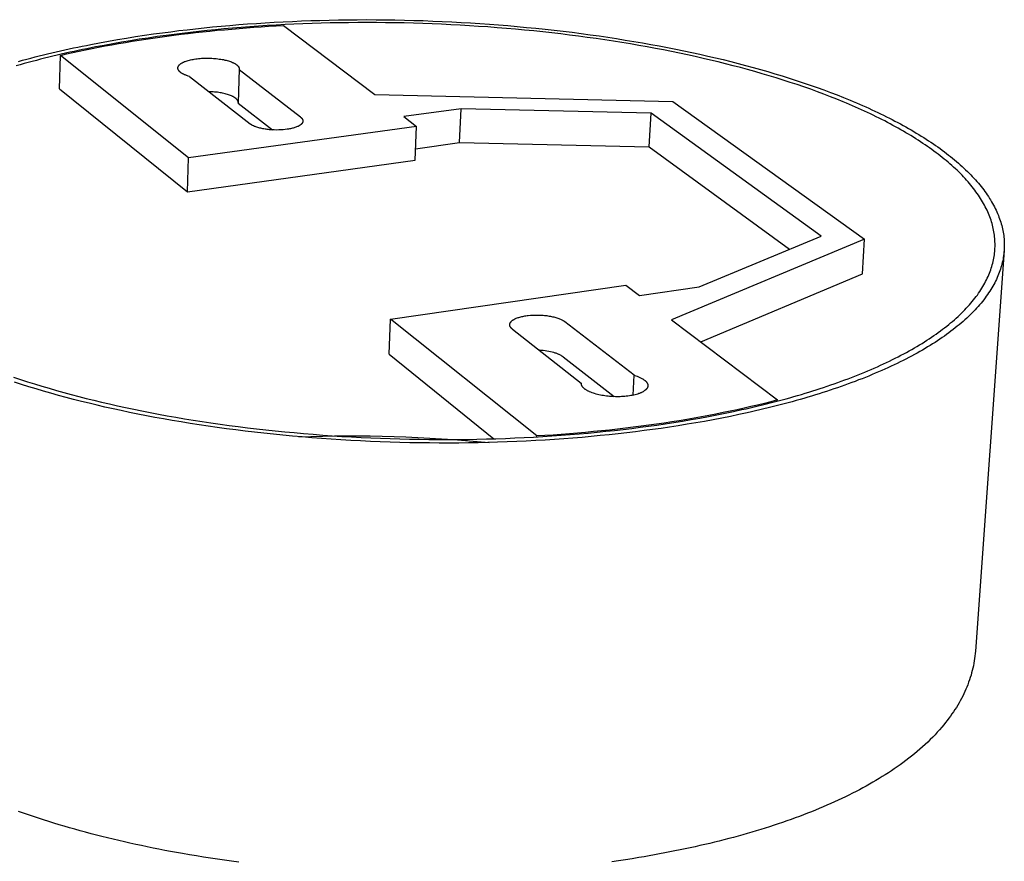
# Model space of a CAD drawing. Extents: x 4943 to 6465, y 1900 to 2987.
# Tile 25 of 25: x 6159 to 6268, y 2812 to 2905. Entities that reach past the tile are written whole.
import ezdxf

# ---------------------------------------------------------------- set-up
doc = ezdxf.new("R2010")
doc.units = 0
doc.layers.add('MAKE2D$VISIBLE$CURVAS', color=7, linetype='CONTINUOUS')

msp = doc.modelspace()

# ---------------------------------------------------------------- linework, layer by layer
at = {"layer": 'MAKE2D$VISIBLE$CURVAS', "color": 8}
for p, q in [((6188.45, 2904.72), (6198.53, 2897.07)), ((6163.72, 2897.72), (6163.8, 2901.41)), ((6177.96, 2890.1), (6163.8, 2901.41)), ((6183.57, 2899.88), (6183.46, 2896.18)), ((6178.07, 2899.08), (6184.77, 2893.83)), ((6183.57, 2899.83), (6183.57, 2899.82)), ((6190.32, 2894.6), (6183.57, 2899.82)), ((6183.57, 2899.82), (6183.57, 2899.82)), ((6163.72, 2897.72), (6177.85, 2886.32)), ((6198.53, 2897.07), (6231.47, 2896.33)), ((6183.45, 2896.12), (6183.46, 2896.18)), ((6183.45, 2896.12), (6187.22, 2893.18)), ((6208.07, 2895.52), (6201.73, 2894.64)), ((6207.91, 2891.78), (6208.07, 2895.52)), ((6229.06, 2895.04), (6208.07, 2895.52)), ((6231.47, 2896.33), (6252.64, 2881.11)), ((6201.73, 2894.64), (6203.14, 2893.57)), ((6228.86, 2891.3), (6229.06, 2895.04)), ((6247.85, 2881.44), (6229.06, 2895.04)), ((6203.14, 2893.57), (6177.96, 2890.1)), ((6202.99, 2889.83), (6203.14, 2893.57)), ((6203.04, 2891.1), (6207.91, 2891.78)), ((6207.91, 2891.78), (6228.86, 2891.3)), ((6228.86, 2891.3), (6244.36, 2879.99)), ((6177.85, 2886.32), (6177.96, 2890.1)), ((6177.85, 2886.32), (6202.99, 2889.83)), ((6234.37, 2875.83), (6247.85, 2881.44)), ((6252.64, 2881.11), (6231.33, 2872.19)), ((6252.4, 2877.28), (6252.64, 2881.11)), ((6234.55, 2869.75), (6252.4, 2877.28)), ((6200.27, 2872.27), (6226.26, 2876.03)), ((6226.26, 2876.03), (6227.79, 2874.87)), ((6227.79, 2874.87), (6234.37, 2875.83)), ((6200.11, 2868.38), (6200.27, 2872.27)), ((6216.43, 2859.35), (6200.27, 2872.27)), ((6227.2, 2866.06), (6219.54, 2871.98)), ((6231.33, 2872.19), (6243.01, 2863.33)), ((6213.76, 2871.14), (6221.35, 2865.19)), ((6200.11, 2868.38), (6211.69, 2859.05)), ((6219.35, 2868.09), (6224.98, 2863.7)), ((6221.35, 2865.19), (6221.35, 2865.16)), ((6227.08, 2863.86), (6227.2, 2866.06)), ((6243, 2863.2), (6243.01, 2863.33)), ((6216.42, 2859.25), (6216.43, 2859.35))]:
    msp.add_line(p, q, dxfattribs=at)
at = {"layer": 'MAKE2D$VISIBLE$CURVAS', "color": 35}
msp.add_line((6268.06, 2879.84), (6264.88, 2835.57), dxfattribs=at)
for points in [[(6175.09, 2903.91), (6175.99, 2904.03), (6176.9, 2904.15), (6177.82, 2904.25), (6178.74, 2904.36), (6179.68, 2904.46), (6180.62, 2904.55), (6181.57, 2904.64), (6182.53, 2904.73), (6183.5, 2904.81), (6184.47, 2904.88), (6185.45, 2904.95), (6186.44, 2905.01), (6187.43, 2905.07), (6188.43, 2905.13), (6189.44, 2905.17), (6190.45, 2905.22), (6191.46, 2905.25), (6192.48, 2905.28), (6193.5, 2905.31), (6194.53, 2905.33), (6195.56, 2905.34), (6196.6, 2905.35), (6197.63, 2905.36), (6198.67, 2905.35), (6199.71, 2905.34), (6200.76, 2905.33), (6201.8, 2905.31), (6202.85, 2905.28), (6203.89, 2905.25), (6204.94, 2905.21), (6205.98, 2905.17), (6207.03, 2905.12), (6208.07, 2905.06), (6209.11, 2905), (6210.15, 2904.93), (6211.19, 2904.86), (6212.22, 2904.78), (6213.25, 2904.7), (6214.28, 2904.61), (6215.3, 2904.51), (6216.32, 2904.41), (6217.34, 2904.31), (6218.35, 2904.2), (6219.36, 2904.08), (6220.35, 2903.96), (6221.35, 2903.83), (6222.33, 2903.7), (6223.32, 2903.56), (6224.29, 2903.41), (6225.25, 2903.27), (6226.21, 2903.11), (6227.16, 2902.96), (6228.11, 2902.79), (6229.04, 2902.63), (6229.96, 2902.46), (6230.88, 2902.28), (6231.79, 2902.1), (6232.68, 2901.92), (6233.57, 2901.73), (6234.45, 2901.54), (6235.31, 2901.34), (6236.17, 2901.14), (6237.01, 2900.94), (6237.85, 2900.73), (6238.68, 2900.52), (6239.5, 2900.31), (6240.32, 2900.08), (6241.13, 2899.86), (6241.94, 2899.63), (6242.74, 2899.39), (6243.53, 2899.15), (6244.32, 2898.9), (6245.1, 2898.65), (6245.87, 2898.39), (6246.64, 2898.13), (6247.39, 2897.87), (6248.14, 2897.59), (6248.88, 2897.32), (6249.61, 2897.04), (6250.33, 2896.75), (6250.69, 2896.61), (6251.04, 2896.46), (6251.39, 2896.32), (6251.74, 2896.17), (6252.08, 2896.02), (6252.43, 2895.87), (6252.77, 2895.72), (6253.1, 2895.57), (6253.44, 2895.41), (6253.77, 2895.26), (6254.1, 2895.11), (6254.42, 2894.95), (6254.75, 2894.79), (6255.06, 2894.63), (6255.38, 2894.48), (6255.69, 2894.32), (6256, 2894.15), (6256.31, 2893.99), (6256.61, 2893.83), (6256.91, 2893.67), (6257.21, 2893.5), (6257.5, 2893.34), (6257.79, 2893.17), (6258.08, 2893), (6258.36, 2892.83), (6258.64, 2892.66), (6258.91, 2892.5), (6259.19, 2892.32), (6259.45, 2892.15), (6259.72, 2891.98), (6259.98, 2891.81), (6260.24, 2891.63), (6260.49, 2891.46), (6260.74, 2891.29), (6260.98, 2891.11), (6261.23, 2890.93), (6261.46, 2890.76), (6261.7, 2890.58), (6261.93, 2890.4), (6262.15, 2890.22), (6262.37, 2890.04), (6262.59, 2889.86), (6262.81, 2889.68), (6263.02, 2889.5), (6263.22, 2889.32), (6263.42, 2889.14), (6263.62, 2888.96), (6263.81, 2888.77), (6264, 2888.59), (6264.19, 2888.41), (6264.37, 2888.22), (6264.54, 2888.04), (6264.72, 2887.85), (6264.88, 2887.67), (6265.05, 2887.48), (6265.21, 2887.3), (6265.36, 2887.11), (6265.51, 2886.92), (6265.66, 2886.74), (6265.8, 2886.55), (6265.94, 2886.36), (6266.07, 2886.18), (6266.2, 2885.99), (6266.33, 2885.8), (6266.45, 2885.61), (6266.57, 2885.43), (6266.68, 2885.24), (6266.79, 2885.05), (6266.89, 2884.86), (6266.99, 2884.67), (6267.08, 2884.49), (6267.17, 2884.3), (6267.26, 2884.11), (6267.34, 2883.92), (6267.42, 2883.73), (6267.49, 2883.55), (6267.56, 2883.36), (6267.62, 2883.17), (6267.68, 2882.98), (6267.74, 2882.8), (6267.79, 2882.61), (6267.84, 2882.42), (6267.88, 2882.24), (6267.92, 2882.05), (6267.95, 2881.86), (6267.98, 2881.68), (6268.01, 2881.49), (6268.03, 2881.31), (6268.05, 2881.12), (6268.06, 2880.94), (6268.07, 2880.75), (6268.08, 2880.57), (6268.08, 2880.38), (6268.08, 2880.2), (6268.07, 2880.02), (6268.06, 2879.84)], [(6267.04, 2879.91), (6267.05, 2880.09), (6267.06, 2880.27), (6267.06, 2880.45), (6267.06, 2880.63), (6267.05, 2880.81), (6267.04, 2880.99), (6267.03, 2881.17), (6267.01, 2881.36), (6266.99, 2881.54), (6266.97, 2881.72), (6266.94, 2881.91), (6266.9, 2882.09), (6266.86, 2882.27), (6266.82, 2882.46), (6266.78, 2882.64), (6266.72, 2882.82), (6266.67, 2883.01), (6266.61, 2883.19), (6266.55, 2883.38), (6266.48, 2883.56), (6266.41, 2883.75), (6266.33, 2883.93), (6266.25, 2884.12), (6266.17, 2884.3), (6266.08, 2884.49), (6265.98, 2884.67), (6265.89, 2884.86), (6265.79, 2885.04), (6265.68, 2885.23), (6265.57, 2885.41), (6265.45, 2885.6), (6265.34, 2885.78), (6265.21, 2885.97), (6265.09, 2886.15), (6264.95, 2886.33), (6264.82, 2886.52), (6264.68, 2886.7), (6264.53, 2886.89), (6264.38, 2887.07), (6264.23, 2887.25), (6264.08, 2887.43), (6263.91, 2887.62), (6263.75, 2887.8), (6263.58, 2887.98), (6263.41, 2888.16), (6263.23, 2888.34), (6263.05, 2888.53), (6262.86, 2888.71), (6262.67, 2888.89), (6262.47, 2889.07), (6262.28, 2889.24), (6262.07, 2889.42), (6261.87, 2889.6), (6261.66, 2889.78), (6261.44, 2889.96), (6261.22, 2890.13), (6261, 2890.31), (6260.78, 2890.48), (6260.55, 2890.66), (6260.31, 2890.83), (6260.07, 2891.01), (6259.83, 2891.18), (6259.59, 2891.35), (6259.34, 2891.52), (6259.08, 2891.69), (6258.83, 2891.86), (6258.57, 2892.03), (6258.3, 2892.2), (6258.04, 2892.37), (6257.77, 2892.54), (6257.49, 2892.7), (6257.21, 2892.87), (6256.93, 2893.03), (6256.65, 2893.2), (6256.36, 2893.36), (6256.07, 2893.52), (6255.77, 2893.68), (6255.47, 2893.84), (6255.17, 2894), (6254.87, 2894.16), (6254.56, 2894.32), (6254.25, 2894.48), (6253.93, 2894.63), (6253.61, 2894.79), (6253.29, 2894.94), (6252.97, 2895.09), (6252.64, 2895.24), (6252.32, 2895.39), (6251.98, 2895.54), (6251.65, 2895.69), (6251.31, 2895.84), (6250.97, 2895.99), (6250.63, 2896.13), (6250.28, 2896.28), (6249.58, 2896.56), (6248.88, 2896.84), (6248.16, 2897.12), (6247.43, 2897.39), (6246.69, 2897.66), (6245.95, 2897.92), (6245.19, 2898.18), (6244.43, 2898.43), (6243.66, 2898.68), (6242.89, 2898.92), (6242.11, 2899.16), (6241.32, 2899.39), (6240.52, 2899.62), (6239.72, 2899.84), (6238.92, 2900.06), (6238.11, 2900.27), (6237.29, 2900.48), (6236.47, 2900.68), (6235.64, 2900.88), (6234.8, 2901.08), (6233.94, 2901.27), (6233.08, 2901.46), (6232.21, 2901.65), (6231.32, 2901.83), (6230.43, 2902.01), (6229.53, 2902.18), (6228.62, 2902.35), (6227.7, 2902.51), (6226.77, 2902.67), (6225.83, 2902.83), (6224.89, 2902.98), (6223.94, 2903.12), (6222.98, 2903.26), (6222.01, 2903.4), (6221.04, 2903.53), (6220.06, 2903.66), (6219.08, 2903.78), (6218.09, 2903.89), (6217.09, 2904), (6216.09, 2904.11), (6215.09, 2904.21), (6214.08, 2904.3), (6213.07, 2904.39), (6212.05, 2904.47), (6211.03, 2904.55), (6210.01, 2904.62), (6208.99, 2904.69), (6207.96, 2904.75), (6206.93, 2904.8), (6205.91, 2904.85), (6204.88, 2904.89), (6203.85, 2904.93), (6202.82, 2904.96), (6201.79, 2904.99), (6200.76, 2905.01), (6199.73, 2905.02), (6198.71, 2905.03), (6197.68, 2905.03), (6196.66, 2905.03), (6195.64, 2905.02), (6194.63, 2905.01), (6193.62, 2904.99), (6192.61, 2904.96), (6191.6, 2904.93), (6190.6, 2904.9), (6189.61, 2904.85), (6188.62, 2904.81), (6187.64, 2904.75), (6186.66, 2904.7), (6185.68, 2904.63), (6184.72, 2904.56), (6183.76, 2904.49), (6182.81, 2904.41), (6181.86, 2904.33), (6180.93, 2904.24), (6180, 2904.15), (6179.08, 2904.05), (6178.16, 2903.95), (6177.26, 2903.84), (6176.36, 2903.73), (6175.48, 2903.61)], [(6175.48, 2903.61), (6174.49, 2903.48), (6173.51, 2903.33), (6172.52, 2903.19), (6171.55, 2903.03), (6170.57, 2902.87), (6169.6, 2902.7), (6168.64, 2902.52), (6167.68, 2902.34), (6167.2, 2902.24), (6166.72, 2902.15), (6166.25, 2902.05), (6165.78, 2901.95), (6165.31, 2901.85), (6164.84, 2901.75), (6164.37, 2901.64), (6163.9, 2901.53), (6163.44, 2901.43), (6162.98, 2901.32), (6162.52, 2901.2), (6162.06, 2901.09), (6161.61, 2900.98), (6161.15, 2900.86), (6160.7, 2900.74), (6160.26, 2900.62), (6159.81, 2900.5), (6159.37, 2900.38), (6158.93, 2900.25)], [(6159.18, 2900.75), (6159.63, 2900.88), (6160.08, 2901), (6160.54, 2901.12), (6161, 2901.24), (6161.46, 2901.36), (6161.93, 2901.47), (6162.39, 2901.58), (6162.86, 2901.7), (6163.33, 2901.81), (6163.8, 2901.91), (6164.28, 2902.02), (6164.76, 2902.12), (6165.24, 2902.23), (6165.72, 2902.33), (6166.2, 2902.43), (6166.68, 2902.52), (6167.17, 2902.62), (6168.14, 2902.81), (6169.12, 2902.99), (6170.11, 2903.16), (6171.1, 2903.32), (6172.09, 2903.48), (6173.09, 2903.63), (6174.09, 2903.78), (6175.09, 2903.91)], [(6230.61, 2860.69), (6231.58, 2860.84), (6232.54, 2861), (6233.49, 2861.16), (6234.44, 2861.33), (6235.39, 2861.5), (6236.32, 2861.68), (6237.25, 2861.87), (6238.18, 2862.06), (6239.09, 2862.26), (6239.55, 2862.36), (6240, 2862.46), (6240.45, 2862.57), (6240.9, 2862.67), (6241.35, 2862.78), (6241.79, 2862.89), (6242.23, 2863), (6242.67, 2863.12), (6243.1, 2863.23), (6243.54, 2863.35), (6243.97, 2863.46), (6244.4, 2863.58), (6244.82, 2863.7), (6245.25, 2863.83), (6245.66, 2863.95), (6246.08, 2864.07), (6246.5, 2864.2), (6246.91, 2864.33), (6247.31, 2864.46), (6247.72, 2864.59), (6248.12, 2864.72), (6248.52, 2864.85), (6248.91, 2864.99), (6249.3, 2865.12), (6249.69, 2865.26), (6250.07, 2865.4), (6250.46, 2865.54), (6250.83, 2865.68), (6251.21, 2865.82), (6251.58, 2865.97), (6251.94, 2866.11), (6252.31, 2866.26), (6252.66, 2866.4), (6253.02, 2866.55), (6253.37, 2866.7), (6253.72, 2866.85), (6254.06, 2867.01), (6254.4, 2867.16), (6254.74, 2867.32), (6255.07, 2867.47), (6255.39, 2867.63), (6255.72, 2867.79), (6256.04, 2867.94), (6256.35, 2868.1), (6256.66, 2868.27), (6256.97, 2868.43), (6257.27, 2868.59), (6257.57, 2868.75), (6257.86, 2868.92), (6258.15, 2869.09), (6258.43, 2869.25), (6258.71, 2869.42), (6258.99, 2869.59), (6259.26, 2869.76), (6259.53, 2869.93), (6259.79, 2870.1), (6260.05, 2870.27), (6260.3, 2870.44), (6260.55, 2870.62), (6260.79, 2870.79), (6261.03, 2870.96), (6261.26, 2871.14), (6261.49, 2871.32), (6261.72, 2871.49), (6261.94, 2871.67), (6262.15, 2871.85), (6262.37, 2872.02), (6262.57, 2872.2), (6262.77, 2872.38), (6262.97, 2872.56), (6263.16, 2872.74), (6263.35, 2872.92), (6263.53, 2873.1), (6263.71, 2873.29), (6263.88, 2873.47), (6264.05, 2873.65), (6264.22, 2873.83), (6264.38, 2874.02), (6264.53, 2874.2), (6264.68, 2874.38), (6264.82, 2874.57), (6264.96, 2874.75), (6265.1, 2874.93), (6265.23, 2875.12), (6265.36, 2875.3), (6265.48, 2875.49), (6265.6, 2875.67), (6265.71, 2875.86), (6265.82, 2876.04), (6265.92, 2876.23), (6266.02, 2876.41), (6266.11, 2876.6), (6266.2, 2876.78), (6266.28, 2876.97), (6266.37, 2877.15), (6266.44, 2877.34), (6266.51, 2877.52), (6266.58, 2877.71), (6266.64, 2877.89), (6266.7, 2878.08), (6266.75, 2878.26), (6266.8, 2878.44), (6266.85, 2878.63), (6266.89, 2878.81), (6266.92, 2879), (6266.95, 2879.18), (6266.98, 2879.36), (6267.01, 2879.54), (6267.02, 2879.73), (6267.04, 2879.91)], [(6268.06, 2879.84), (6268.04, 2879.65), (6268.02, 2879.47), (6268, 2879.28), (6267.97, 2879.09), (6267.94, 2878.91), (6267.9, 2878.72), (6267.86, 2878.54), (6267.82, 2878.35), (6267.77, 2878.16), (6267.71, 2877.97), (6267.65, 2877.79), (6267.59, 2877.6), (6267.52, 2877.41), (6267.45, 2877.22), (6267.37, 2877.04), (6267.29, 2876.85), (6267.21, 2876.66), (6267.11, 2876.47), (6267.02, 2876.29), (6266.92, 2876.1), (6266.81, 2875.91), (6266.71, 2875.72), (6266.59, 2875.54), (6266.47, 2875.35), (6266.35, 2875.16), (6266.22, 2874.97), (6266.09, 2874.79), (6265.95, 2874.6), (6265.81, 2874.41), (6265.66, 2874.23), (6265.51, 2874.04), (6265.35, 2873.85), (6265.19, 2873.67), (6265.02, 2873.48), (6264.85, 2873.3), (6264.68, 2873.11), (6264.5, 2872.93), (6264.31, 2872.75), (6264.12, 2872.56), (6263.93, 2872.38), (6263.73, 2872.2), (6263.52, 2872.01), (6263.31, 2871.83), (6263.1, 2871.65), (6262.88, 2871.47), (6262.66, 2871.29), (6262.43, 2871.11), (6262.19, 2870.93), (6261.96, 2870.76), (6261.71, 2870.58), (6261.47, 2870.4), (6261.22, 2870.23), (6260.96, 2870.05), (6260.7, 2869.88), (6260.43, 2869.7), (6260.16, 2869.53), (6259.89, 2869.36), (6259.61, 2869.19), (6259.32, 2869.02), (6259.03, 2868.85), (6258.74, 2868.68), (6258.44, 2868.51), (6258.14, 2868.35), (6257.84, 2868.18), (6257.52, 2868.02), (6257.21, 2867.85), (6256.89, 2867.69), (6256.57, 2867.53), (6256.24, 2867.37), (6255.91, 2867.21), (6255.57, 2867.05), (6255.23, 2866.9), (6254.89, 2866.74), (6254.54, 2866.59), (6254.18, 2866.43), (6253.83, 2866.28), (6253.47, 2866.13), (6253.1, 2865.98), (6252.74, 2865.83), (6252.36, 2865.68), (6251.99, 2865.54), (6251.61, 2865.39), (6251.23, 2865.25), (6250.84, 2865.11), (6250.45, 2864.97), (6250.06, 2864.83), (6249.66, 2864.69), (6249.26, 2864.55), (6248.85, 2864.42), (6248.45, 2864.28), (6248.04, 2864.15), (6247.62, 2864.02), (6247.21, 2863.89), (6246.79, 2863.76), (6246.36, 2863.63), (6245.94, 2863.51), (6245.51, 2863.38), (6245.08, 2863.26), (6244.64, 2863.14), (6244.21, 2863.02), (6243.77, 2862.91), (6243.32, 2862.79), (6242.88, 2862.67), (6242.43, 2862.56), (6241.98, 2862.45), (6241.53, 2862.34), (6241.07, 2862.23), (6240.61, 2862.13), (6240.16, 2862.02), (6239.69, 2861.92), (6238.76, 2861.71), (6237.83, 2861.52), (6236.88, 2861.33), (6235.93, 2861.15), (6234.97, 2860.97), (6234.01, 2860.8), (6233.04, 2860.64), (6232.06, 2860.48), (6231.08, 2860.33)], [(6158.62, 2865.85), (6159.39, 2865.6), (6160.16, 2865.35), (6160.95, 2865.1), (6161.74, 2864.86), (6162.55, 2864.62), (6163.36, 2864.39), (6164.17, 2864.16), (6165, 2863.93), (6165.83, 2863.72), (6166.66, 2863.5), (6167.51, 2863.3), (6168.36, 2863.09), (6169.23, 2862.89), (6170.11, 2862.69), (6171, 2862.5), (6171.9, 2862.31), (6172.81, 2862.12), (6173.73, 2861.94), (6174.66, 2861.77), (6175.6, 2861.59), (6176.55, 2861.43), (6177.51, 2861.26), (6178.48, 2861.11), (6179.46, 2860.95), (6180.44, 2860.8), (6181.44, 2860.66), (6182.44, 2860.52), (6183.44, 2860.39), (6184.46, 2860.27), (6185.48, 2860.15), (6186.51, 2860.03), (6187.54, 2859.92), (6188.58, 2859.82), (6189.62, 2859.72), (6190.67, 2859.62), (6191.72, 2859.54), (6192.78, 2859.46), (6193.83, 2859.38), (6194.9, 2859.31), (6195.96, 2859.25), (6197.03, 2859.19), (6198.09, 2859.14), (6199.16, 2859.1), (6200.23, 2859.06), (6201.3, 2859.03), (6202.37, 2859), (6203.44, 2858.99), (6204.51, 2858.97), (6205.58, 2858.97), (6206.64, 2858.96), (6207.7, 2858.97), (6208.76, 2858.98), (6209.82, 2859), (6210.87, 2859.02), (6211.92, 2859.05), (6212.97, 2859.09), (6214.01, 2859.13), (6215.04, 2859.18), (6216.07, 2859.23), (6217.09, 2859.29), (6218.11, 2859.36), (6219.12, 2859.43), (6220.12, 2859.51), (6221.12, 2859.59), (6222.11, 2859.67), (6223.09, 2859.77), (6224.06, 2859.87), (6225.03, 2859.97), (6225.98, 2860.08), (6226.93, 2860.19), (6227.86, 2860.31), (6228.79, 2860.43), (6229.71, 2860.56), (6230.61, 2860.69)], [(6231.08, 2860.33), (6230.16, 2860.19), (6229.23, 2860.06), (6228.29, 2859.94), (6227.34, 2859.82), (6226.38, 2859.7), (6225.41, 2859.59), (6224.43, 2859.49), (6223.44, 2859.39), (6222.45, 2859.29), (6221.44, 2859.2), (6220.43, 2859.12), (6219.41, 2859.04), (6218.38, 2858.97), (6217.35, 2858.9), (6216.31, 2858.84), (6215.27, 2858.79), (6214.21, 2858.74), (6213.16, 2858.7), (6212.1, 2858.66), (6211.03, 2858.63), (6209.96, 2858.6), (6208.89, 2858.59), (6207.81, 2858.57), (6206.73, 2858.57), (6205.65, 2858.57), (6204.57, 2858.58), (6203.48, 2858.59), (6202.4, 2858.61), (6201.31, 2858.64), (6200.22, 2858.67), (6199.14, 2858.71), (6198.05, 2858.75), (6196.97, 2858.8), (6195.88, 2858.86), (6194.8, 2858.92), (6193.72, 2858.99), (6192.65, 2859.07), (6191.58, 2859.15), (6190.51, 2859.24), (6189.44, 2859.33), (6188.38, 2859.43), (6187.33, 2859.54), (6186.28, 2859.65), (6185.24, 2859.77), (6184.2, 2859.89), (6183.17, 2860.02), (6182.15, 2860.15), (6181.13, 2860.29), (6180.12, 2860.44), (6179.12, 2860.59), (6178.13, 2860.74), (6177.14, 2860.9), (6176.17, 2861.07), (6175.2, 2861.24), (6174.25, 2861.41), (6173.3, 2861.59), (6172.37, 2861.78), (6171.44, 2861.96), (6170.53, 2862.16), (6169.62, 2862.35), (6168.73, 2862.55), (6167.85, 2862.76), (6166.98, 2862.97), (6166.12, 2863.18), (6165.27, 2863.39), (6164.43, 2863.62), (6163.59, 2863.84), (6162.76, 2864.07), (6161.94, 2864.31), (6161.13, 2864.55), (6160.32, 2864.8), (6159.52, 2865.05), (6158.73, 2865.3)], [(6264.88, 2835.57), (6264.86, 2835.3), (6264.83, 2835.03), (6264.8, 2834.76), (6264.76, 2834.49), (6264.71, 2834.23), (6264.66, 2833.96), (6264.6, 2833.7), (6264.54, 2833.43), (6264.47, 2833.17), (6264.4, 2832.91), (6264.32, 2832.65), (6264.23, 2832.39), (6264.14, 2832.13), (6264.04, 2831.87), (6263.94, 2831.61), (6263.83, 2831.36), (6263.72, 2831.1), (6263.6, 2830.85), (6263.48, 2830.6), (6263.35, 2830.35), (6263.22, 2830.1), (6263.08, 2829.85), (6262.93, 2829.6), (6262.78, 2829.36), (6262.63, 2829.11), (6262.47, 2828.87), (6262.3, 2828.63), (6262.13, 2828.39), (6261.96, 2828.15), (6261.78, 2827.91), (6261.6, 2827.68), (6261.41, 2827.44), (6261.17, 2827.16), (6260.93, 2826.89), (6260.68, 2826.61), (6260.43, 2826.34), (6260.17, 2826.07), (6259.9, 2825.8), (6259.63, 2825.53), (6259.34, 2825.27), (6259.06, 2825.01), (6258.76, 2824.75), (6258.46, 2824.49), (6258.16, 2824.23), (6257.84, 2823.98), (6257.52, 2823.73), (6257.2, 2823.48), (6256.87, 2823.24), (6256.56, 2823.01), (6256.24, 2822.79), (6255.92, 2822.57), (6255.6, 2822.35), (6255.27, 2822.13), (6254.93, 2821.92), (6254.59, 2821.71), (6254.25, 2821.49), (6253.9, 2821.28), (6253.54, 2821.08), (6253.18, 2820.87), (6252.82, 2820.67), (6252.45, 2820.46), (6252.08, 2820.26), (6251.7, 2820.07), (6251.31, 2819.87), (6250.92, 2819.67), (6250.53, 2819.48), (6250.13, 2819.29), (6249.73, 2819.1), (6249.32, 2818.91), (6248.91, 2818.73), (6248.49, 2818.55), (6248.07, 2818.36), (6247.64, 2818.18), (6247.21, 2818.01), (6246.77, 2817.83), (6246.33, 2817.66), (6245.89, 2817.48), (6245.44, 2817.31), (6244.98, 2817.15), (6244.52, 2816.98), (6244.06, 2816.81), (6243.59, 2816.65), (6243.11, 2816.49), (6242.64, 2816.33), (6242.15, 2816.17), (6241.67, 2816.02), (6241.18, 2815.87), (6240.68, 2815.72), (6240.19, 2815.57), (6239.68, 2815.42), (6239.18, 2815.28), (6238.67, 2815.13), (6238.15, 2814.99), (6237.64, 2814.86), (6237.11, 2814.72), (6236.59, 2814.59), (6236.06, 2814.46), (6235.53, 2814.33), (6234.99, 2814.2), (6234.45, 2814.08), (6233.91, 2813.95), (6233.36, 2813.83), (6232.81, 2813.72), (6232.26, 2813.6), (6231.7, 2813.49), (6231.14, 2813.38), (6230.57, 2813.27), (6230, 2813.16), (6229.43, 2813.06), (6228.86, 2812.95), (6228.28, 2812.86), (6227.7, 2812.76)], [(6183.5, 2812.24), (6182.72, 2812.35), (6181.94, 2812.46), (6181.16, 2812.57), (6180.38, 2812.69), (6179.6, 2812.81), (6178.83, 2812.94), (6178.06, 2813.07), (6177.29, 2813.2), (6176.63, 2813.32), (6175.98, 2813.44), (6175.33, 2813.56), (6174.68, 2813.69), (6174.04, 2813.81), (6173.4, 2813.94), (6172.76, 2814.08), (6172.12, 2814.21), (6171.49, 2814.35), (6170.87, 2814.5), (6170.25, 2814.64), (6169.63, 2814.79), (6169.01, 2814.94), (6168.4, 2815.09), (6167.79, 2815.24), (6167.19, 2815.4), (6166.59, 2815.56), (6165.99, 2815.72), (6165.4, 2815.89), (6164.82, 2816.05), (6164.23, 2816.22), (6163.66, 2816.39), (6163.08, 2816.57), (6162.51, 2816.74), (6161.95, 2816.92), (6161.39, 2817.11), (6160.83, 2817.29), (6160.28, 2817.48), (6159.73, 2817.66), (6159.19, 2817.86)], [(6227.7, 2812.76), (6226.96, 2812.64), (6226.22, 2812.52), (6225.47, 2812.41), (6224.72, 2812.3)]]:
    msp.add_lwpolyline(points, dxfattribs=at)
at = {"layer": 'MAKE2D$VISIBLE$CURVAS', "color": 8}
for points in [[(6163.8, 2901.41), (6164.49, 2901.57), (6165.18, 2901.73), (6165.89, 2901.88), (6166.59, 2902.03), (6167.31, 2902.17), (6168.03, 2902.31), (6168.76, 2902.45), (6169.5, 2902.59), (6170.24, 2902.72), (6170.98, 2902.85), (6171.73, 2902.97), (6172.49, 2903.09), (6173.25, 2903.21), (6174.02, 2903.32), (6174.79, 2903.43), (6175.57, 2903.54), (6176.35, 2903.64), (6177.14, 2903.74), (6177.93, 2903.84), (6178.72, 2903.93), (6179.51, 2904.01), (6180.31, 2904.1), (6181.12, 2904.18), (6181.92, 2904.25), (6182.73, 2904.32), (6183.54, 2904.39), (6184.36, 2904.46), (6185.17, 2904.52), (6185.99, 2904.57), (6186.81, 2904.63), (6187.63, 2904.67), (6188.45, 2904.72)], [(6176.78, 2900.02), (6176.78, 2900.02), (6176.78, 2900.03), (6176.78, 2900.04), (6176.78, 2900.05), (6176.79, 2900.05), (6176.79, 2900.06), (6176.79, 2900.07), (6176.79, 2900.07), (6176.79, 2900.09), (6176.79, 2900.1), (6176.8, 2900.11), (6176.8, 2900.13), (6176.81, 2900.14), (6176.81, 2900.16), (6176.82, 2900.17), (6176.82, 2900.18), (6176.83, 2900.2), (6176.84, 2900.21), (6176.85, 2900.23), (6176.85, 2900.24), (6176.86, 2900.25), (6176.87, 2900.27), (6176.88, 2900.28), (6176.89, 2900.29), (6176.9, 2900.31), (6176.91, 2900.32), (6176.93, 2900.34), (6176.94, 2900.35), (6176.95, 2900.36), (6176.96, 2900.38), (6176.98, 2900.39), (6176.99, 2900.4), (6177.01, 2900.42), (6177.02, 2900.43), (6177.04, 2900.44), (6177.05, 2900.45), (6177.09, 2900.48), (6177.12, 2900.51), (6177.16, 2900.53), (6177.2, 2900.56), (6177.24, 2900.58), (6177.29, 2900.6), (6177.33, 2900.63), (6177.38, 2900.65), (6177.43, 2900.67), (6177.48, 2900.69), (6177.53, 2900.72), (6177.58, 2900.74), (6177.69, 2900.78), (6177.8, 2900.81), (6177.92, 2900.85), (6178.05, 2900.88), (6178.18, 2900.92), (6178.31, 2900.95), (6178.46, 2900.97), (6178.6, 2901), (6178.76, 2901.02), (6178.91, 2901.04), (6179.07, 2901.06), (6179.23, 2901.07), (6179.39, 2901.09), (6179.55, 2901.1), (6179.72, 2901.1), (6179.88, 2901.11), (6180.05, 2901.11), (6180.21, 2901.1), (6180.37, 2901.1), (6180.54, 2901.09), (6180.7, 2901.08), (6180.87, 2901.07), (6181.03, 2901.05), (6181.19, 2901.04), (6181.35, 2901.01), (6181.51, 2900.99), (6181.66, 2900.96), (6181.81, 2900.94), (6181.96, 2900.9), (6182.1, 2900.87), (6182.23, 2900.84), (6182.36, 2900.8), (6182.48, 2900.76), (6182.6, 2900.72), (6182.71, 2900.68), (6182.82, 2900.63), (6182.87, 2900.61), (6182.92, 2900.59), (6182.97, 2900.56), (6183.01, 2900.54), (6183.06, 2900.51), (6183.1, 2900.49), (6183.14, 2900.46), (6183.18, 2900.44), (6183.22, 2900.41), (6183.26, 2900.38), (6183.29, 2900.36), (6183.33, 2900.33), (6183.34, 2900.32), (6183.36, 2900.3), (6183.37, 2900.29), (6183.39, 2900.27), (6183.4, 2900.26), (6183.41, 2900.25), (6183.42, 2900.23), (6183.44, 2900.22), (6183.45, 2900.21), (6183.46, 2900.19), (6183.47, 2900.18), (6183.48, 2900.16), (6183.49, 2900.15), (6183.5, 2900.13), (6183.51, 2900.12), (6183.51, 2900.11), (6183.52, 2900.09), (6183.53, 2900.08), (6183.53, 2900.06), (6183.54, 2900.05), (6183.55, 2900.04), (6183.55, 2900.02), (6183.56, 2900.01), (6183.56, 2899.99), (6183.56, 2899.98), (6183.57, 2899.97), (6183.57, 2899.95), (6183.57, 2899.94), (6183.57, 2899.94), (6183.57, 2899.93), (6183.57, 2899.92), (6183.57, 2899.92), (6183.57, 2899.91), (6183.57, 2899.9), (6183.57, 2899.9), (6183.57, 2899.89), (6183.57, 2899.88)], [(6178.07, 2899.08), (6177.93, 2899.12), (6177.79, 2899.17), (6177.72, 2899.19), (6177.66, 2899.22), (6177.59, 2899.25), (6177.53, 2899.27), (6177.47, 2899.3), (6177.41, 2899.33), (6177.36, 2899.36), (6177.3, 2899.38), (6177.25, 2899.41), (6177.2, 2899.44), (6177.16, 2899.47), (6177.11, 2899.5), (6177.09, 2899.52), (6177.07, 2899.54), (6177.05, 2899.55), (6177.03, 2899.57), (6177.02, 2899.58), (6177, 2899.6), (6176.98, 2899.61), (6176.97, 2899.63), (6176.95, 2899.65), (6176.94, 2899.66), (6176.92, 2899.68), (6176.91, 2899.69), (6176.9, 2899.71), (6176.88, 2899.73), (6176.87, 2899.74), (6176.86, 2899.76), (6176.85, 2899.78), (6176.84, 2899.79), (6176.83, 2899.81), (6176.83, 2899.82), (6176.82, 2899.83), (6176.82, 2899.84), (6176.81, 2899.85), (6176.81, 2899.86), (6176.81, 2899.87), (6176.81, 2899.87), (6176.8, 2899.88), (6176.8, 2899.89), (6176.8, 2899.9), (6176.8, 2899.91), (6176.79, 2899.91), (6176.79, 2899.92), (6176.79, 2899.93), (6176.79, 2899.94), (6176.79, 2899.95), (6176.79, 2899.95), (6176.79, 2899.96), (6176.78, 2899.97), (6176.78, 2899.98), (6176.78, 2899.99), (6176.78, 2899.99), (6176.78, 2900), (6176.78, 2900.01), (6176.78, 2900.02)], [(6183.45, 2896.23), (6183.45, 2896.25), (6183.45, 2896.26), (6183.45, 2896.27), (6183.44, 2896.29), (6183.44, 2896.3), (6183.44, 2896.31), (6183.43, 2896.33), (6183.43, 2896.34), (6183.42, 2896.35), (6183.42, 2896.37), (6183.41, 2896.38), (6183.4, 2896.39), (6183.4, 2896.41), (6183.39, 2896.42), (6183.38, 2896.43), (6183.37, 2896.45), (6183.36, 2896.46), (6183.36, 2896.47), (6183.35, 2896.49), (6183.34, 2896.5), (6183.32, 2896.51), (6183.31, 2896.53), (6183.3, 2896.54), (6183.29, 2896.55), (6183.28, 2896.56), (6183.26, 2896.58), (6183.25, 2896.59), (6183.24, 2896.6), (6183.21, 2896.63), (6183.18, 2896.65), (6183.15, 2896.68), (6183.11, 2896.71), (6183.08, 2896.73), (6183.04, 2896.75), (6183, 2896.78), (6182.96, 2896.8), (6182.92, 2896.83), (6182.88, 2896.85), (6182.83, 2896.87), (6182.79, 2896.89), (6182.69, 2896.94), (6182.59, 2896.98), (6182.49, 2897.02), (6182.38, 2897.06), (6182.26, 2897.1), (6182.13, 2897.13), (6182.01, 2897.17), (6181.87, 2897.2), (6181.73, 2897.23), (6181.59, 2897.26), (6181.45, 2897.28), (6181.3, 2897.31), (6181.15, 2897.33), (6180.99, 2897.35), (6180.84, 2897.36), (6180.68, 2897.38), (6180.52, 2897.39), (6180.37, 2897.4), (6180.21, 2897.4)], [(6190.32, 2894.6), (6190.34, 2894.58), (6190.35, 2894.57), (6190.37, 2894.56), (6190.39, 2894.54), (6190.4, 2894.53), (6190.41, 2894.52), (6190.43, 2894.5), (6190.44, 2894.49), (6190.45, 2894.47), (6190.47, 2894.46), (6190.48, 2894.45), (6190.49, 2894.43), (6190.5, 2894.42), (6190.51, 2894.4), (6190.52, 2894.39), (6190.53, 2894.37), (6190.54, 2894.36), (6190.55, 2894.35), (6190.55, 2894.33), (6190.56, 2894.32), (6190.57, 2894.3), (6190.57, 2894.3), (6190.57, 2894.29), (6190.57, 2894.28), (6190.58, 2894.27), (6190.58, 2894.27), (6190.58, 2894.26), (6190.58, 2894.25), (6190.58, 2894.24), (6190.59, 2894.24), (6190.59, 2894.23), (6190.59, 2894.22), (6190.59, 2894.22), (6190.59, 2894.21), (6190.59, 2894.2), (6190.59, 2894.19), (6190.59, 2894.19), (6190.59, 2894.18), (6190.59, 2894.17), (6190.59, 2894.17), (6190.59, 2894.16), (6190.59, 2894.15), (6190.59, 2894.14)], [(6190.59, 2894.14), (6190.59, 2894.13), (6190.59, 2894.12), (6190.59, 2894.11), (6190.59, 2894.1), (6190.59, 2894.09), (6190.59, 2894.08), (6190.59, 2894.07), (6190.58, 2894.06), (6190.58, 2894.05), (6190.58, 2894.04), (6190.57, 2894.03), (6190.57, 2894.02), (6190.56, 2894.01), (6190.56, 2894), (6190.56, 2893.99), (6190.55, 2893.98), (6190.54, 2893.97), (6190.54, 2893.96), (6190.53, 2893.95), (6190.53, 2893.94), (6190.52, 2893.92), (6190.51, 2893.91), (6190.5, 2893.9), (6190.5, 2893.89), (6190.49, 2893.88), (6190.48, 2893.87), (6190.47, 2893.86), (6190.46, 2893.85), (6190.45, 2893.84), (6190.44, 2893.83), (6190.43, 2893.82), (6190.42, 2893.81), (6190.4, 2893.79), (6190.37, 2893.77), (6190.35, 2893.75), (6190.32, 2893.73), (6190.3, 2893.71), (6190.27, 2893.69), (6190.24, 2893.67), (6190.2, 2893.65), (6190.17, 2893.63), (6190.14, 2893.61), (6190.1, 2893.59), (6190.06, 2893.57), (6190.02, 2893.56), (6189.98, 2893.54), (6189.9, 2893.5), (6189.81, 2893.47), (6189.72, 2893.44), (6189.63, 2893.41), (6189.53, 2893.38), (6189.43, 2893.35), (6189.32, 2893.33), (6189.21, 2893.3), (6189.1, 2893.28), (6188.99, 2893.26), (6188.87, 2893.24), (6188.64, 2893.21), (6188.41, 2893.19), (6188.17, 2893.17), (6187.93, 2893.17), (6187.69, 2893.16), (6187.43, 2893.17), (6187.18, 2893.18), (6186.92, 2893.2), (6186.79, 2893.21), (6186.66, 2893.23), (6186.53, 2893.24), (6186.41, 2893.26), (6186.29, 2893.28), (6186.17, 2893.3), (6186.05, 2893.33), (6185.93, 2893.35), (6185.82, 2893.38), (6185.71, 2893.41), (6185.61, 2893.44), (6185.51, 2893.47), (6185.41, 2893.51), (6185.32, 2893.54), (6185.24, 2893.57), (6185.15, 2893.61), (6185.08, 2893.65), (6185.01, 2893.68), (6184.97, 2893.7), (6184.94, 2893.72), (6184.91, 2893.74), (6184.88, 2893.76), (6184.85, 2893.78), (6184.82, 2893.8), (6184.8, 2893.82), (6184.77, 2893.83)], [(6213.45, 2871.67), (6213.45, 2871.68), (6213.45, 2871.69), (6213.45, 2871.7), (6213.45, 2871.71), (6213.45, 2871.72), (6213.45, 2871.73), (6213.46, 2871.74), (6213.46, 2871.76), (6213.46, 2871.77), (6213.47, 2871.78), (6213.47, 2871.79), (6213.48, 2871.8), (6213.48, 2871.81), (6213.48, 2871.82), (6213.49, 2871.84), (6213.5, 2871.85), (6213.5, 2871.86), (6213.51, 2871.87), (6213.51, 2871.88), (6213.52, 2871.89), (6213.53, 2871.9), (6213.54, 2871.92), (6213.54, 2871.93), (6213.55, 2871.94), (6213.56, 2871.95), (6213.57, 2871.96), (6213.58, 2871.97), (6213.59, 2871.98), (6213.6, 2872), (6213.61, 2872.01), (6213.62, 2872.02), (6213.63, 2872.03), (6213.65, 2872.05), (6213.68, 2872.07), (6213.71, 2872.1), (6213.73, 2872.12), (6213.76, 2872.14), (6213.79, 2872.16), (6213.82, 2872.18), (6213.86, 2872.2), (6213.89, 2872.22), (6213.93, 2872.24), (6213.97, 2872.26), (6214, 2872.28), (6214.04, 2872.3), (6214.09, 2872.32), (6214.17, 2872.36), (6214.26, 2872.4), (6214.36, 2872.43), (6214.46, 2872.46), (6214.56, 2872.49), (6214.66, 2872.52), (6214.77, 2872.55), (6214.89, 2872.57), (6215, 2872.6), (6215.12, 2872.62), (6215.24, 2872.64), (6215.36, 2872.65), (6215.48, 2872.67), (6215.72, 2872.69), (6215.96, 2872.71), (6216.21, 2872.72), (6216.47, 2872.72), (6216.73, 2872.71), (6216.86, 2872.71), (6217, 2872.7), (6217.13, 2872.69), (6217.27, 2872.68), (6217.4, 2872.66), (6217.54, 2872.65), (6217.67, 2872.63), (6217.8, 2872.61), (6217.93, 2872.58), (6218.05, 2872.56), (6218.18, 2872.53), (6218.3, 2872.51), (6218.42, 2872.48), (6218.53, 2872.44), (6218.64, 2872.41), (6218.75, 2872.38), (6218.85, 2872.34), (6218.95, 2872.3), (6219.04, 2872.27), (6219.13, 2872.23), (6219.21, 2872.19), (6219.29, 2872.15), (6219.32, 2872.13), (6219.36, 2872.11), (6219.39, 2872.08), (6219.42, 2872.06), (6219.46, 2872.04), (6219.49, 2872.02), (6219.52, 2872), (6219.54, 2871.98)], [(6213.76, 2871.14), (6213.74, 2871.15), (6213.72, 2871.17), (6213.7, 2871.18), (6213.69, 2871.2), (6213.67, 2871.22), (6213.65, 2871.23), (6213.64, 2871.25), (6213.62, 2871.27), (6213.61, 2871.28), (6213.59, 2871.3), (6213.58, 2871.31), (6213.56, 2871.33), (6213.55, 2871.35), (6213.54, 2871.36), (6213.53, 2871.38), (6213.52, 2871.4), (6213.51, 2871.41), (6213.5, 2871.43), (6213.49, 2871.45), (6213.49, 2871.46), (6213.48, 2871.48), (6213.48, 2871.49), (6213.47, 2871.5), (6213.47, 2871.51), (6213.47, 2871.51), (6213.46, 2871.52), (6213.46, 2871.53), (6213.46, 2871.54), (6213.46, 2871.55), (6213.46, 2871.56), (6213.45, 2871.57), (6213.45, 2871.57), (6213.45, 2871.58), (6213.45, 2871.59), (6213.45, 2871.6), (6213.45, 2871.61), (6213.45, 2871.62), (6213.45, 2871.62), (6213.45, 2871.63), (6213.45, 2871.64), (6213.45, 2871.65), (6213.45, 2871.66), (6213.45, 2871.67)], [(6219.35, 2868.09), (6219.31, 2868.12), (6219.26, 2868.15), (6219.21, 2868.19), (6219.16, 2868.22), (6219.11, 2868.25), (6219.05, 2868.28), (6218.99, 2868.31), (6218.92, 2868.34), (6218.86, 2868.37), (6218.78, 2868.4), (6218.71, 2868.43), (6218.64, 2868.46), (6218.56, 2868.49), (6218.48, 2868.52), (6218.31, 2868.57), (6218.13, 2868.61), (6217.94, 2868.66), (6217.75, 2868.7), (6217.55, 2868.73), (6217.34, 2868.76), (6217.14, 2868.78), (6216.93, 2868.8), (6216.73, 2868.82)], [(6228.7, 2864.9), (6228.7, 2864.88), (6228.7, 2864.87), (6228.7, 2864.85), (6228.7, 2864.84), (6228.69, 2864.82), (6228.69, 2864.81), (6228.69, 2864.79), (6228.68, 2864.78), (6228.68, 2864.76), (6228.67, 2864.75), (6228.67, 2864.73), (6228.66, 2864.72), (6228.65, 2864.7), (6228.65, 2864.69), (6228.64, 2864.67), (6228.63, 2864.66), (6228.62, 2864.64), (6228.61, 2864.63), (6228.6, 2864.61), (6228.59, 2864.6), (6228.58, 2864.58), (6228.57, 2864.57), (6228.56, 2864.55), (6228.54, 2864.54), (6228.53, 2864.52), (6228.51, 2864.5), (6228.5, 2864.49), (6228.49, 2864.47), (6228.47, 2864.46), (6228.45, 2864.44), (6228.44, 2864.43), (6228.42, 2864.41), (6228.38, 2864.39), (6228.34, 2864.36), (6228.3, 2864.33), (6228.26, 2864.3), (6228.22, 2864.27), (6228.17, 2864.24), (6228.12, 2864.21), (6228.07, 2864.19), (6228.01, 2864.16), (6227.96, 2864.13), (6227.9, 2864.11), (6227.84, 2864.08), (6227.78, 2864.06), (6227.71, 2864.04), (6227.58, 2863.99), (6227.44, 2863.95), (6227.29, 2863.91), (6227.14, 2863.87), (6226.98, 2863.84), (6226.82, 2863.81), (6226.66, 2863.78), (6226.49, 2863.76), (6226.32, 2863.74), (6226.15, 2863.72), (6225.97, 2863.71), (6225.8, 2863.7), (6225.63, 2863.69), (6225.46, 2863.69), (6225.29, 2863.69), (6225.12, 2863.69), (6224.96, 2863.7), (6224.8, 2863.7), (6224.63, 2863.71), (6224.46, 2863.73), (6224.3, 2863.74), (6224.13, 2863.76), (6223.96, 2863.78), (6223.79, 2863.81), (6223.62, 2863.84), (6223.46, 2863.87), (6223.29, 2863.91), (6223.13, 2863.94), (6222.98, 2863.99), (6222.82, 2864.03), (6222.68, 2864.08), (6222.54, 2864.13), (6222.4, 2864.18), (6222.27, 2864.23), (6222.21, 2864.26), (6222.15, 2864.29), (6222.09, 2864.32), (6222.04, 2864.35), (6221.99, 2864.38), (6221.93, 2864.41), (6221.88, 2864.44), (6221.84, 2864.47), (6221.79, 2864.5), (6221.75, 2864.53), (6221.71, 2864.56), (6221.67, 2864.59), (6221.64, 2864.63), (6221.6, 2864.66), (6221.59, 2864.67), (6221.57, 2864.69), (6221.55, 2864.7), (6221.54, 2864.72), (6221.53, 2864.74), (6221.51, 2864.75), (6221.5, 2864.77), (6221.49, 2864.78), (6221.48, 2864.8), (6221.47, 2864.82), (6221.46, 2864.83), (6221.45, 2864.85), (6221.44, 2864.86), (6221.43, 2864.88), (6221.42, 2864.9), (6221.41, 2864.91), (6221.4, 2864.93), (6221.4, 2864.94), (6221.39, 2864.96), (6221.38, 2864.97), (6221.38, 2864.99), (6221.37, 2865), (6221.37, 2865.02), (6221.37, 2865.04), (6221.36, 2865.05), (6221.36, 2865.07), (6221.36, 2865.08), (6221.36, 2865.1), (6221.35, 2865.11), (6221.35, 2865.13), (6221.35, 2865.14), (6221.35, 2865.16)], [(6227.2, 2866.06), (6227.37, 2866), (6227.53, 2865.95), (6227.61, 2865.92), (6227.68, 2865.89), (6227.76, 2865.85), (6227.83, 2865.82), (6227.9, 2865.79), (6227.97, 2865.75), (6228.04, 2865.72), (6228.1, 2865.68), (6228.16, 2865.65), (6228.22, 2865.61), (6228.27, 2865.57), (6228.32, 2865.53), (6228.35, 2865.51), (6228.37, 2865.5), (6228.39, 2865.48), (6228.41, 2865.46), (6228.44, 2865.44), (6228.46, 2865.42), (6228.48, 2865.4), (6228.5, 2865.38), (6228.51, 2865.36), (6228.53, 2865.34), (6228.55, 2865.32), (6228.56, 2865.3), (6228.58, 2865.28), (6228.59, 2865.26), (6228.61, 2865.24), (6228.62, 2865.22), (6228.63, 2865.2), (6228.64, 2865.18), (6228.65, 2865.16), (6228.66, 2865.14), (6228.66, 2865.13), (6228.67, 2865.12), (6228.67, 2865.11), (6228.67, 2865.1), (6228.68, 2865.09), (6228.68, 2865.08), (6228.68, 2865.07), (6228.69, 2865.06), (6228.69, 2865.05), (6228.69, 2865.04), (6228.69, 2865.03), (6228.7, 2865.02), (6228.7, 2865.01), (6228.7, 2865), (6228.7, 2864.99), (6228.7, 2864.98), (6228.7, 2864.97), (6228.7, 2864.96), (6228.7, 2864.95), (6228.7, 2864.94), (6228.7, 2864.93), (6228.7, 2864.92), (6228.7, 2864.91), (6228.7, 2864.9)], [(6243.01, 2863.33), (6242.29, 2863.14), (6241.57, 2862.95), (6240.83, 2862.77), (6240.08, 2862.6), (6239.33, 2862.42), (6238.56, 2862.25), (6237.79, 2862.09), (6237.01, 2861.93), (6236.22, 2861.77), (6235.43, 2861.62), (6234.62, 2861.47), (6233.81, 2861.32), (6233, 2861.18), (6232.17, 2861.04), (6231.34, 2860.91), (6230.5, 2860.78), (6229.65, 2860.66), (6228.8, 2860.54), (6227.95, 2860.42), (6227.09, 2860.31), (6226.22, 2860.21), (6225.35, 2860.11), (6224.47, 2860.01), (6223.59, 2859.92), (6222.71, 2859.83), (6221.82, 2859.75), (6220.93, 2859.67), (6220.03, 2859.6), (6219.13, 2859.53), (6218.23, 2859.46), (6217.33, 2859.4), (6216.43, 2859.35)]]:
    msp.add_lwpolyline(points, dxfattribs=at)
at = {"layer": 'MAKE2D$VISIBLE$CURVAS', "color": 35, "extrusion": (0, 0, -1)}
msp.add_arc((-6195.83, 2699.64), 159.73, 87.9616, 95.508, dxfattribs=at)

doc.saveas('drawing.dxf')
